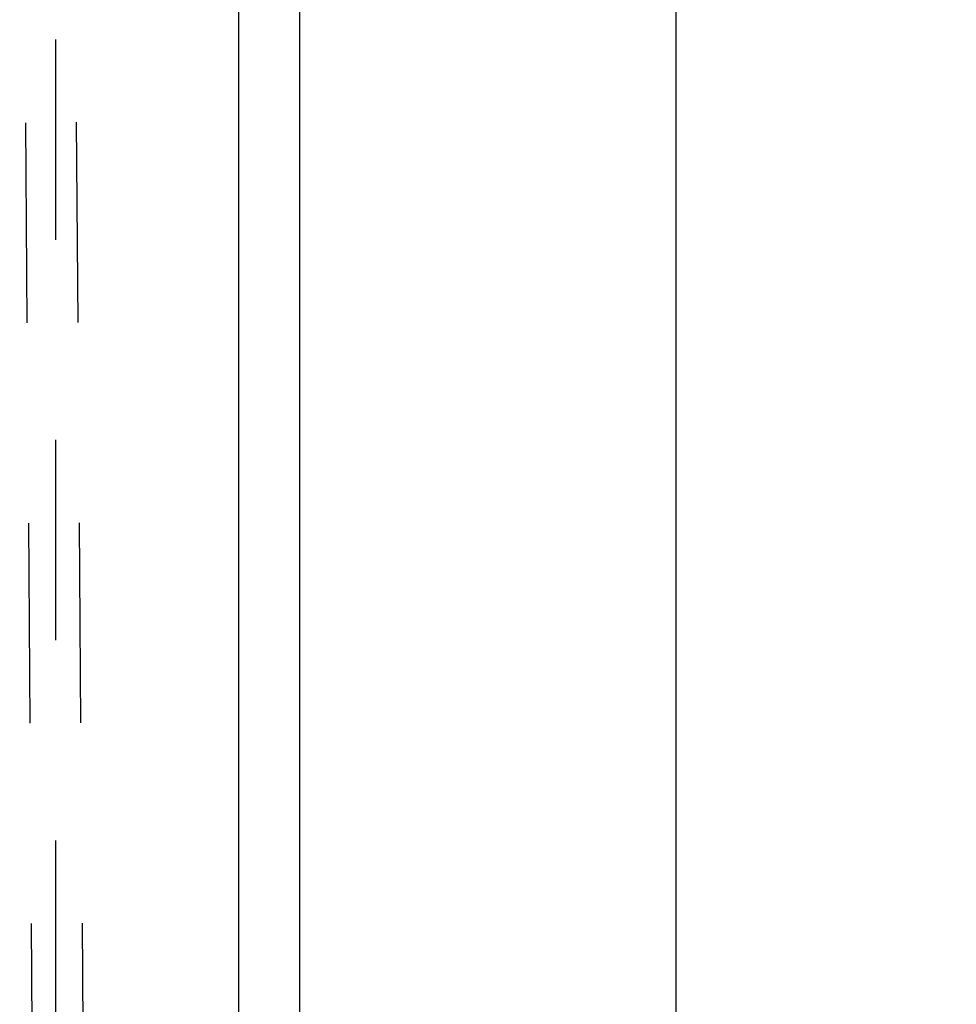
# Model space of a CAD drawing. Header units: inches. Extents: x 0 to 224, y 0 to 145.
# Tile 73 of 125: x 159 to 165, y 74 to 80. Entities that reach past the tile are written whole.
import ezdxf

# ---------------------------------------------------------------- set-up
doc = ezdxf.new("R2010")
doc.units = ezdxf.units.IN
doc.header["$LTSCALE"] = 12.302632
doc.header["$MEASUREMENT"] = 0
doc.linetypes.add('HIDDEN', pattern=[0.2, 0.1, -0.1])
doc.layers.get('0').update_dxf_attribs({"linetype": 'CONTINUOUS'})
for name, color, linetype in [('02___PRT_ALL_AXES', 7, 'CONTINUOUS'), ('DEFAULT_2', 8, 'HIDDEN'), ('DIMENSIONS', 7, 'CONTINUOUS')]:
    doc.layers.add(name, color=color, linetype=linetype)
doc.styles.get("Standard").update_dxf_attribs({"font": 'arial.ttf'})
doc.dimstyles.new('DIMSTYLE_1', dxfattribs={"dimtxt": 0.986842, "dimasz": 1.315789, "dimexe": 0.09, "dimexo": 0.07, "dimgap": 0.0375, "dimtad": 0, "dimtih": 1, "dimtoh": 1, "dimzin": 4, "dimdsep": 46, "dimtxsty": 'Standard', "dimblk": '_FILLED', "dimblk1": '_FILLED', "dimblk2": '_FILLED', "dimcen": 0.09, "dimazin": 1, "dimtfac": 1, "dimtdec": 3, "dimtofl": 0, "dimtmove": 0, "dimatfit": 3, "dimldrblk": '_FILLED', "dimfxl": 1, "dimtolj": 1, "dimtzin": 4, "dimarcsym": 0})

# ---------------------------------------------------------------- blocks, each defined once
blk = doc.blocks.new('_FILLED')
at = {"color": 0, "linetype": 'ByBlock'}
blk.add_solid([(0, 0), (-1, 0.2), (-1, -0.2)], dxfattribs=at)
blk = doc.blocks.new('*D12')
at = {"layer": 'DIMENSIONS', "color": 2, "linetype": 'Continuous'}
for p, q in [((161.6238, 86.2542), (164.3182, 86.2542)), ((163.134, 86.2542), (163.134, 69.9911)), ((163.134, 51.7542), (163.134, 68.0174)), ((161.6238, 51.7542), (164.3182, 51.7542))]:
    blk.add_line(p, q, dxfattribs=at)
at = {"layer": 'DIMENSIONS', "color": 2, "linetype": 'Continuous', "xscale": 1.3157894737, "yscale": 1.3157894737, "zscale": 1.3157894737}
for p, rotation in [((163.134, 86.2542), 90), ((163.134, 51.7542), 270)]:
    blk.add_blockref('_FILLED', p, dxfattribs=dict(at, rotation=rotation))
at = {"layer": 'DIMENSIONS', "color": 2, "linetype": 'Continuous', "insert": (163.134, 69.4977), "char_height": 0.98684, "width": 3.448445, "attachment_point": 2, "line_spacing_factor": 0.9}
blk.add_mtext('34.50', dxfattribs=at)

msp = doc.modelspace()

# ---------------------------------------------------------------- linework, layer by layer
at = {"color": 3, "linetype": 'Continuous'}
for p, q in [((160.8228, 86.1912), (160.8228, 51.8172)), ((160.4478, 81.0067), (160.4478, 57.0067))]:
    msp.add_line(p, q, dxfattribs=at)
at = {"layer": '02___PRT_ALL_AXES', "color": 8, "linetype": 'HIDDEN'}
for p, q in [((159.1031, 84.4914), (159.1894, 72.5136)), ((159.4151, 84.4936), (159.5014, 72.5159))]:
    msp.add_line(p, q, dxfattribs=at)
at = {"layer": 'DEFAULT_2', "color": 8, "linetype": 'HIDDEN'}
msp.add_line((159.3228, 85.0022), (159.3228, 53.0062), dxfattribs=at)

# ---------------------------------------------------------------- dimensions: what is measured, and where the dimension line sits
at = {"layer": 'DIMENSIONS', "color": 2, "linetype": 'Continuous'}
dim = msp.add_linear_dim(base=(163.134, 51.7542), p1=(161.5538, 86.2542), p2=(161.5538, 51.7542), angle=270, dimstyle='DIMSTYLE_1', dxfattribs=at)
dim.commit()
dim.dimension.update_dxf_attribs({"geometry": '*D12', "text_midpoint": (163.1319, 68.9987), "dimtype": 160})

doc.saveas('drawing.dxf')
